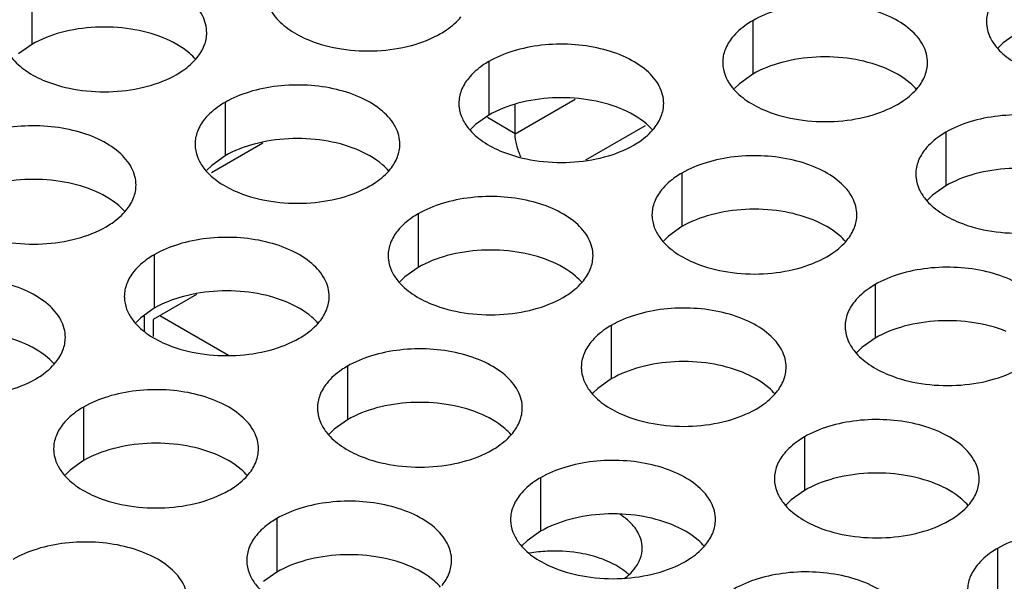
# Model space of a CAD drawing. Header units: inches. Extents: x 0 to 34, y 0 to 22.
# Tile 122 of 155: x 17.082 to 17.322, y 19.734 to 19.871. Entities that reach past the tile are written whole.
import ezdxf

# ---------------------------------------------------------------- set-up
doc = ezdxf.new("R2010")
doc.units = ezdxf.units.IN
doc.header["$LTSCALE"] = 1.87
doc.header["$MEASUREMENT"] = 0
doc.layers.get('0').update_dxf_attribs({"linetype": 'CONTINUOUS'})
doc.layers.add('02___PRT_ALL_AXES', color=7, linetype='CONTINUOUS')

msp = doc.modelspace()

# ---------------------------------------------------------------- linework, layer by layer
at = {"color": 7, "linetype": 'CONTINUOUS'}
for p, q in [((17.2028841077, 19.8430572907), (17.2175196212, 19.8515076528)), ((17.2028841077, 19.8430572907), (17.2028841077, 19.8502187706)), ((17.2028841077, 19.8430572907), (17.1960822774, 19.8469845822)), ((17.2201312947, 19.8366854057), (17.2346816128, 19.845086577)), ((17.1287293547, 19.8336011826), (17.1413005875, 19.8408596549)), ((17.1124215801, 19.7948045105), (17.1124215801, 19.798513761)), ((17.1161693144, 19.7987058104), (17.1329140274, 19.7890376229))]:
    msp.add_line(p, q, dxfattribs=at)
at = {"color": 3, "linetype": 'CONTINUOUS'}
for p, q in [((17.1250516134, 19.8038343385), (17.1145193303, 19.7977531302)), ((17.1145193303, 19.7977531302), (17.1145193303, 19.7935932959))]:
    msp.add_line(p, q, dxfattribs=at)
at = {"color": 7, "linetype": 'CONTINUOUS'}
msp.add_open_spline([(17.2042886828, 19.8373607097), (17.2038485, 19.8382959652), (17.2031749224, 19.8401567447), (17.2028841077, 19.8421240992), (17.2028841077, 19.8430572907)], degree=3, knots=[0, 0, 0, 0, 0.5255416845, 1, 1, 1, 1], dxfattribs=at)
at = {"layer": '02___PRT_ALL_AXES', "color": 7, "linetype": 'CONTINUOUS'}
for p, q in [((17.0849115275, 19.8779355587), (17.0849115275, 19.8648720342)), ((17.2608420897, 19.8706424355), (17.2608420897, 19.8575789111)), ((17.3252371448, 19.8675415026), (17.3219829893, 19.8652250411)), ((17.0849115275, 19.8648720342), (17.0816573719, 19.8625555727)), ((17.3219829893, 19.8652250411), (17.3207716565, 19.8640343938)), ((17.1964470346, 19.860679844), (17.1964470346, 19.8476163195)), ((17.2608420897, 19.8575789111), (17.2575879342, 19.8552624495)), ((17.2575879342, 19.8552624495), (17.2563766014, 19.8540718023)), ((17.1320519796, 19.8507172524), (17.1320519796, 19.837653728)), ((17.1964470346, 19.8476163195), (17.1931928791, 19.845299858)), ((17.1931928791, 19.845299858), (17.1919815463, 19.8441092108)), ((17.3079825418, 19.8434241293), (17.3079825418, 19.8303606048)), ((17.1320519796, 19.837653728), (17.128797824, 19.8353372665)), ((17.128797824, 19.8353372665), (17.1275864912, 19.8341466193)), ((17.2435874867, 19.8334615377), (17.2435874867, 19.8203980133)), ((17.3079825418, 19.8303606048), (17.3047283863, 19.8280441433)), ((17.3047283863, 19.8280441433), (17.3035170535, 19.8268534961)), ((17.1791924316, 19.8234989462), (17.1791924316, 19.8104354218)), ((17.2435874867, 19.8203980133), (17.2403333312, 19.8180815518)), ((17.2403333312, 19.8180815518), (17.2391219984, 19.8168909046)), ((17.1147973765, 19.8135363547), (17.1147973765, 19.8004728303)), ((17.1791924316, 19.8104354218), (17.1759382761, 19.8081189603)), ((17.1759382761, 19.8081189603), (17.1747269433, 19.806928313)), ((17.2907279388, 19.8062432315), (17.2907279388, 19.7931797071)), ((17.1147973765, 19.8004728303), (17.111543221, 19.7981563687)), ((17.111543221, 19.7981563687), (17.1103318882, 19.7969657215)), ((17.2263328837, 19.79628064), (17.2263328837, 19.7832171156)), ((17.2874737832, 19.7908632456), (17.2862624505, 19.7896725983)), ((17.2907279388, 19.7931797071), (17.2874737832, 19.7908632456)), ((17.1619378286, 19.7863180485), (17.1619378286, 19.773254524)), ((17.2263328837, 19.7832171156), (17.2230787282, 19.780900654)), ((17.2230787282, 19.780900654), (17.2218673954, 19.7797100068)), ((17.0975427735, 19.7763554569), (17.0975427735, 19.7632919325)), ((17.1619378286, 19.773254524), (17.1586836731, 19.7709380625)), ((17.1586836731, 19.7709380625), (17.1574723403, 19.7697474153)), ((17.2734733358, 19.7690623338), (17.2734733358, 19.7559988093)), ((17.0975427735, 19.7632919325), (17.094288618, 19.760975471)), ((17.094288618, 19.760975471), (17.0930772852, 19.7597848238)), ((17.2090782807, 19.7590997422), (17.2090782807, 19.7460362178)), ((17.2734733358, 19.7559988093), (17.2702191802, 19.7536823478)), ((17.2702191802, 19.7536823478), (17.2690078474, 19.7524917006)), ((17.1446832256, 19.7491371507), (17.1446832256, 19.7360736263)), ((17.2090782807, 19.7460362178), (17.2058241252, 19.7437197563)), ((17.2058241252, 19.7437197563), (17.2046127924, 19.7425291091)), ((17.3206137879, 19.7418440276), (17.3206137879, 19.7287805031)), ((17.1446832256, 19.7360736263), (17.1414290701, 19.7337571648))]:
    msp.add_line(p, q, dxfattribs=at)
at = {"layer": '02___PRT_ALL_AXES', "color": 3, "linetype": 'CONTINUOUS'}
for centre, radius, start, end in [((17.2124900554, 19.7054430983), 0.0357571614, 92.8708625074, 99.837603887), ((17.2125651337, 19.7048524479), 0.0363508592, 81.2739163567, 92.9424234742), ((17.2207650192, 19.7247036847), 0.0145733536, 48.0727253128, 50.5055500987)]:
    msp.add_arc(centre, radius, start, end, dxfattribs=at)
for points, knots in [([(17.1275883, 19.8677190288), (17.1275885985, 19.8684309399), (17.1274001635, 19.8698902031), (17.1262493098, 19.872801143), (17.1233253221, 19.8761623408), (17.1183047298, 19.879211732), (17.1120371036, 19.881311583), (17.1050103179, 19.8822974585), (17.0977843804, 19.8821007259), (17.0909540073, 19.8807324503), (17.0867620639, 19.8790040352), (17.0849115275, 19.8779355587)], [0, 0, 0, 0, 0.0428834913, 0.0875237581, 0.1869142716, 0.3042190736, 0.4379395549, 0.5823561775, 0.7295584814, 0.8712822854, 1, 1, 1, 1]), ([(17.3035188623, 19.8604259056), (17.3035191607, 19.8611378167), (17.3033307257, 19.8625970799), (17.3021798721, 19.8655080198), (17.2992558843, 19.8688692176), (17.294235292, 19.8719186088), (17.2879676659, 19.8740184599), (17.2809408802, 19.8750043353), (17.2737149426, 19.8748076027), (17.2668845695, 19.8734393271), (17.2626926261, 19.871710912), (17.2608420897, 19.8706424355)], [0, 0, 0, 0, 0.0428834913, 0.0875237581, 0.1869142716, 0.3042190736, 0.4379395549, 0.5823561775, 0.7295584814, 0.8712822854, 1, 1, 1, 1]), ([(17.3202571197, 19.8764985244), (17.3195344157, 19.8756047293), (17.3183589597, 19.8736885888), (17.3179161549, 19.8714659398), (17.3179157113, 19.8704078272)], [0, 0, 0, 0, 0.520681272, 1, 1, 1, 1]), ([(17.1428361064, 19.8739553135), (17.1432282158, 19.8731100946), (17.1446074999, 19.8709788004), (17.1479185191, 19.8681047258), (17.1509626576, 19.8665472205), (17.1526448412, 19.8658670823)], [0, 0, 0, 0, 0.2155021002, 0.5803308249, 1, 1, 1, 1]), ([(17.1846619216, 19.8674844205), (17.1851629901, 19.8677737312), (17.1869887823, 19.8689214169), (17.1886489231, 19.8703628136), (17.1896419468, 19.8715909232)], [0, 0, 0, 0, 0.2681225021, 1, 1, 1, 1]), ([(17.2608420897, 19.8706424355), (17.2603410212, 19.8703531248), (17.258515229, 19.8692054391), (17.2568550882, 19.8677640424), (17.2558620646, 19.8665359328)], [0, 0, 0, 0, 0.2681225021, 1, 1, 1, 1]), ([(17.3179157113, 19.8704078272), (17.3179155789, 19.8700918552), (17.3179872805, 19.8688059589), (17.3183583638, 19.8675423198), (17.3187666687, 19.8666621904)], [0, 0, 0, 0, 0.2456633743, 1, 1, 1, 1]), ([(17.1252468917, 19.8616283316), (17.1259695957, 19.8625221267), (17.1271450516, 19.8644382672), (17.1275878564, 19.8666609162), (17.1275883, 19.8677190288)], [0, 0, 0, 0, 0.520681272, 1, 1, 1, 1]), ([(17.1526448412, 19.8658670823), (17.1551631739, 19.8648488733), (17.1606457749, 19.8634377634), (17.1691187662, 19.8630287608), (17.1773527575, 19.8642478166), (17.1824473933, 19.8662057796), (17.1846619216, 19.8674844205)], [0, 0, 0, 0, 0.2471885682, 0.5098846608, 0.7673009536, 1, 1, 1, 1]), ([(17.2558620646, 19.8665359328), (17.2551393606, 19.8656421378), (17.2539639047, 19.8637259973), (17.2535210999, 19.8615033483), (17.2535206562, 19.8604452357)], [0, 0, 0, 0, 0.520681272, 1, 1, 1, 1]), ([(17.3187666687, 19.8666621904), (17.3191587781, 19.8658169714), (17.3205380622, 19.8636856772), (17.3238490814, 19.8608116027), (17.3268932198, 19.8592540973), (17.3285754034, 19.8585739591)], [0, 0, 0, 0, 0.2155021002, 0.5803308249, 1, 1, 1, 1]), ([(17.0784410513, 19.863992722), (17.0788331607, 19.8631475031), (17.0802124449, 19.8610162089), (17.083523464, 19.8581421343), (17.0865676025, 19.856584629), (17.0882497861, 19.8559044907)], [0, 0, 0, 0, 0.2155021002, 0.5803308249, 1, 1, 1, 1]), ([(17.2391238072, 19.8504633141), (17.2391241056, 19.8511752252), (17.2389356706, 19.8526344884), (17.237784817, 19.8555454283), (17.2348608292, 19.8589066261), (17.2298402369, 19.8619560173), (17.2235726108, 19.8640558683), (17.2165458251, 19.8650417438), (17.2093198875, 19.8648450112), (17.2024895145, 19.8634767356), (17.198297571, 19.8617483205), (17.1964470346, 19.860679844)], [0, 0, 0, 0, 0.0428834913, 0.0875237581, 0.1869142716, 0.3042190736, 0.4379395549, 0.5823561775, 0.7295584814, 0.8712822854, 1, 1, 1, 1]), ([(17.1202668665, 19.857521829), (17.120767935, 19.8578111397), (17.1225937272, 19.8589588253), (17.124253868, 19.8604002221), (17.1252468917, 19.8616283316)], [0, 0, 0, 0, 0.2681225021, 1, 1, 1, 1]), ([(17.1964470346, 19.860679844), (17.1959459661, 19.8603905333), (17.1941201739, 19.8592428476), (17.1924600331, 19.8578014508), (17.1914670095, 19.8565733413)], [0, 0, 0, 0, 0.2681225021, 1, 1, 1, 1]), ([(17.2535206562, 19.8604452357), (17.2535205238, 19.8601292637), (17.2535922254, 19.8588433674), (17.2539633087, 19.8575797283), (17.2543716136, 19.8566995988)], [0, 0, 0, 0, 0.2456633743, 1, 1, 1, 1]), ([(17.3011774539, 19.8543352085), (17.3019001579, 19.8552290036), (17.3030756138, 19.857145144), (17.3035184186, 19.859367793), (17.3035188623, 19.8604259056)], [0, 0, 0, 0, 0.520681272, 1, 1, 1, 1]), ([(17.0882497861, 19.8559044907), (17.0907681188, 19.8548862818), (17.0962507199, 19.8534751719), (17.1047237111, 19.8530661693), (17.1129577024, 19.8542852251), (17.1180523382, 19.8562431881), (17.1202668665, 19.857521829)], [0, 0, 0, 0, 0.2471885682, 0.5098846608, 0.7673009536, 1, 1, 1, 1]), ([(17.1914670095, 19.8565733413), (17.1907443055, 19.8556795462), (17.1895688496, 19.8537634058), (17.1891260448, 19.8515407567), (17.1891256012, 19.8504826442)], [0, 0, 0, 0, 0.520681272, 1, 1, 1, 1]), ([(17.2543716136, 19.8566995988), (17.254763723, 19.8558543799), (17.2561430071, 19.8537230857), (17.2594540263, 19.8508490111), (17.2624981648, 19.8492915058), (17.2641803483, 19.8486113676)], [0, 0, 0, 0, 0.2155021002, 0.5803308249, 1, 1, 1, 1]), ([(17.1747287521, 19.8405007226), (17.1747290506, 19.8412126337), (17.1745406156, 19.8426718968), (17.1733897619, 19.8455828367), (17.1704657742, 19.8489440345), (17.1654451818, 19.8519934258), (17.1591775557, 19.8540932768), (17.15215077, 19.8550791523), (17.1449248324, 19.8548824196), (17.1380944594, 19.8535141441), (17.1339025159, 19.851785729), (17.1320519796, 19.8507172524)], [0, 0, 0, 0, 0.0428834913, 0.0875237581, 0.1869142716, 0.3042190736, 0.4379395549, 0.5823561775, 0.7295584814, 0.8712822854, 1, 1, 1, 1]), ([(17.2961974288, 19.8502287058), (17.2966984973, 19.8505180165), (17.2985242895, 19.8516657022), (17.3001844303, 19.8531070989), (17.3011774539, 19.8543352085)], [0, 0, 0, 0, 0.2681225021, 1, 1, 1, 1]), ([(17.1320519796, 19.8507172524), (17.131550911, 19.8504279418), (17.1297251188, 19.8492802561), (17.1280649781, 19.8478388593), (17.1270719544, 19.8466107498)], [0, 0, 0, 0, 0.2681225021, 1, 1, 1, 1]), ([(17.1891256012, 19.8504826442), (17.1891254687, 19.8501666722), (17.1891971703, 19.8488807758), (17.1895682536, 19.8476171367), (17.1899765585, 19.8467370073)], [0, 0, 0, 0, 0.2456633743, 1, 1, 1, 1]), ([(17.2367823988, 19.8443726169), (17.2375051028, 19.845266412), (17.2386805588, 19.8471825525), (17.2391233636, 19.8494052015), (17.2391238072, 19.8504633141)], [0, 0, 0, 0, 0.520681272, 1, 1, 1, 1]), ([(17.2641803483, 19.8486113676), (17.2666986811, 19.8475931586), (17.2721812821, 19.8461820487), (17.2806542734, 19.8457730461), (17.2888882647, 19.8469921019), (17.2939829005, 19.8489500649), (17.2961974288, 19.8502287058)], [0, 0, 0, 0, 0.2471885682, 0.5098846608, 0.7673009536, 1, 1, 1, 1]), ([(17.1270719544, 19.8466107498), (17.1263492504, 19.8457169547), (17.1251737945, 19.8438008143), (17.1247309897, 19.8415781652), (17.1247305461, 19.8405200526)], [0, 0, 0, 0, 0.520681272, 1, 1, 1, 1]), ([(17.1899765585, 19.8467370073), (17.1903686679, 19.8458917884), (17.191747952, 19.8437604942), (17.1950589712, 19.8408864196), (17.1981031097, 19.8393289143), (17.1997852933, 19.838648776)], [0, 0, 0, 0, 0.2155021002, 0.5803308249, 1, 1, 1, 1]), ([(17.3506593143, 19.8332075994), (17.3506596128, 19.8339195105), (17.3504711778, 19.8353787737), (17.3493203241, 19.8382897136), (17.3463963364, 19.8416509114), (17.3413757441, 19.8447003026), (17.3351081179, 19.8468001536), (17.3280813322, 19.8477860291), (17.3208553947, 19.8475892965), (17.3140250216, 19.8462210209), (17.3098330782, 19.8444926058), (17.3079825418, 19.8434241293)], [0, 0, 0, 0, 0.0428834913, 0.0875237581, 0.1869142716, 0.3042190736, 0.4379395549, 0.5823561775, 0.7295584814, 0.8712822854, 1, 1, 1, 1]), ([(17.110333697, 19.830538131), (17.1103339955, 19.8312500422), (17.1101455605, 19.8327093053), (17.1089947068, 19.8356202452), (17.1060707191, 19.838981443), (17.1010501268, 19.8420308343), (17.0947825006, 19.8441306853), (17.0877557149, 19.8451165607), (17.0805297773, 19.8449198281), (17.0736994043, 19.8435515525), (17.0695074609, 19.8418231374), (17.0676569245, 19.8407546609)], [0, 0, 0, 0, 0.0428834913, 0.0875237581, 0.1869142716, 0.3042190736, 0.4379395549, 0.5823561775, 0.7295584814, 0.8712822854, 1, 1, 1, 1]), ([(17.2318023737, 19.8402661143), (17.2323034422, 19.840555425), (17.2341292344, 19.8417031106), (17.2357893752, 19.8431445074), (17.2367823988, 19.8443726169)], [0, 0, 0, 0, 0.2681225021, 1, 1, 1, 1]), ([(17.3079825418, 19.8434241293), (17.3074814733, 19.8431348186), (17.3056556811, 19.8419871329), (17.3039955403, 19.8405457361), (17.3030025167, 19.8393176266)], [0, 0, 0, 0, 0.2681225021, 1, 1, 1, 1]), ([(17.1247305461, 19.8405200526), (17.1247304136, 19.8402040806), (17.1248021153, 19.8389181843), (17.1251731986, 19.8376545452), (17.1255815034, 19.8367744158)], [0, 0, 0, 0, 0.2456633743, 1, 1, 1, 1]), ([(17.1723873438, 19.8344100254), (17.1731100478, 19.8353038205), (17.1742855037, 19.8372199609), (17.1747283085, 19.83944261), (17.1747287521, 19.8405007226)], [0, 0, 0, 0, 0.520681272, 1, 1, 1, 1]), ([(17.1997852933, 19.838648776), (17.202303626, 19.8376305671), (17.207786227, 19.8362194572), (17.2162592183, 19.8358104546), (17.2244932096, 19.8370295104), (17.2295878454, 19.8389874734), (17.2318023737, 19.8402661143)], [0, 0, 0, 0, 0.2471885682, 0.5098846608, 0.7673009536, 1, 1, 1, 1]), ([(17.3030025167, 19.8393176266), (17.3022798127, 19.8384238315), (17.3011043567, 19.8365076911), (17.3006615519, 19.834285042), (17.3006611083, 19.8332269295)], [0, 0, 0, 0, 0.520681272, 1, 1, 1, 1]), ([(17.1255815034, 19.8367744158), (17.1259736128, 19.8359291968), (17.1273528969, 19.8337979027), (17.1306639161, 19.8309238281), (17.1337080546, 19.8293663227), (17.1353902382, 19.8286861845)], [0, 0, 0, 0, 0.2155021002, 0.5803308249, 1, 1, 1, 1]), ([(17.2862642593, 19.8232450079), (17.2862645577, 19.823956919), (17.2860761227, 19.8254161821), (17.2849252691, 19.8283271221), (17.2820012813, 19.8316883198), (17.276980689, 19.8347377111), (17.2707130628, 19.8368375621), (17.2636862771, 19.8378234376), (17.2564603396, 19.837626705), (17.2496299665, 19.8362584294), (17.2454380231, 19.8345300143), (17.2435874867, 19.8334615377)], [0, 0, 0, 0, 0.0428834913, 0.0875237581, 0.1869142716, 0.3042190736, 0.4379395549, 0.5823561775, 0.7295584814, 0.8712822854, 1, 1, 1, 1]), ([(17.1674073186, 19.8303035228), (17.1679083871, 19.8305928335), (17.1697341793, 19.8317405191), (17.1713943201, 19.8331819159), (17.1723873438, 19.8344100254)], [0, 0, 0, 0, 0.2681225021, 1, 1, 1, 1]), ([(17.2435874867, 19.8334615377), (17.2430864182, 19.8331722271), (17.241260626, 19.8320245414), (17.2396004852, 19.8305831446), (17.2386074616, 19.8293550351)], [0, 0, 0, 0, 0.2681225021, 1, 1, 1, 1]), ([(17.3006611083, 19.8332269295), (17.3006609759, 19.8329109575), (17.3007326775, 19.8316250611), (17.3011037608, 19.8303614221), (17.3015120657, 19.8294812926)], [0, 0, 0, 0, 0.2456633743, 1, 1, 1, 1]), ([(17.1079922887, 19.8244474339), (17.1087149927, 19.825341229), (17.1098904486, 19.8272573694), (17.1103332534, 19.8294800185), (17.110333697, 19.830538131)], [0, 0, 0, 0, 0.520681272, 1, 1, 1, 1]), ([(17.1353902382, 19.8286861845), (17.1379085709, 19.8276679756), (17.1433911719, 19.8262568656), (17.1518641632, 19.8258478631), (17.1600981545, 19.8270669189), (17.1651927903, 19.8290248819), (17.1674073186, 19.8303035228)], [0, 0, 0, 0, 0.2471885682, 0.5098846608, 0.7673009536, 1, 1, 1, 1]), ([(17.2386074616, 19.8293550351), (17.2378847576, 19.82846124), (17.2367093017, 19.8265450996), (17.2362664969, 19.8243224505), (17.2362660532, 19.8232643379)], [0, 0, 0, 0, 0.520681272, 1, 1, 1, 1]), ([(17.3015120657, 19.8294812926), (17.3019041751, 19.8286360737), (17.3032834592, 19.8265047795), (17.3065944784, 19.8236307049), (17.3096386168, 19.8220731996), (17.3113208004, 19.8213930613)], [0, 0, 0, 0, 0.2155021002, 0.5803308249, 1, 1, 1, 1]), ([(17.2218692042, 19.8132824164), (17.2218695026, 19.8139943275), (17.2216810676, 19.8154535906), (17.220530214, 19.8183645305), (17.2176062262, 19.8217257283), (17.2125856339, 19.8247751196), (17.2063180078, 19.8268749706), (17.1992912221, 19.8278608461), (17.1920652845, 19.8276641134), (17.1852349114, 19.8262958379), (17.181042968, 19.8245674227), (17.1791924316, 19.8234989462)], [0, 0, 0, 0, 0.0428834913, 0.0875237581, 0.1869142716, 0.3042190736, 0.4379395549, 0.5823561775, 0.7295584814, 0.8712822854, 1, 1, 1, 1]), ([(17.1030122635, 19.8203409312), (17.103513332, 19.8206302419), (17.1053391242, 19.8217779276), (17.106999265, 19.8232193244), (17.1079922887, 19.8244474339)], [0, 0, 0, 0, 0.2681225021, 1, 1, 1, 1]), ([(17.1791924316, 19.8234989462), (17.1786913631, 19.8232096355), (17.1768655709, 19.8220619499), (17.1752054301, 19.8206205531), (17.1742124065, 19.8193924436)], [0, 0, 0, 0, 0.2681225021, 1, 1, 1, 1]), ([(17.2362660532, 19.8232643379), (17.2362659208, 19.8229483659), (17.2363376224, 19.8216624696), (17.2367087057, 19.8203988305), (17.2371170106, 19.8195187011)], [0, 0, 0, 0, 0.2456633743, 1, 1, 1, 1]), ([(17.2839228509, 19.8171543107), (17.2846455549, 19.8180481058), (17.2858210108, 19.8199642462), (17.2862638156, 19.8221868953), (17.2862642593, 19.8232450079)], [0, 0, 0, 0, 0.520681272, 1, 1, 1, 1]), ([(17.3113208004, 19.8213930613), (17.3138391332, 19.8203748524), (17.3193217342, 19.8189637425), (17.3277947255, 19.8185547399), (17.3360287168, 19.8197737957), (17.3411233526, 19.8217317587), (17.3433378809, 19.8230103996)], [0, 0, 0, 0, 0.2471885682, 0.5098846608, 0.7673009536, 1, 1, 1, 1]), ([(17.0709951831, 19.818723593), (17.0735135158, 19.817705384), (17.0789961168, 19.8162942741), (17.0874691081, 19.8158852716), (17.0957030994, 19.8171043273), (17.1007977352, 19.8190622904), (17.1030122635, 19.8203409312)], [0, 0, 0, 0, 0.2471885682, 0.5098846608, 0.7673009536, 1, 1, 1, 1]), ([(17.1574741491, 19.8033198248), (17.1574744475, 19.8040317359), (17.1572860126, 19.8054909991), (17.1561351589, 19.808401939), (17.1532111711, 19.8117631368), (17.1481905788, 19.814812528), (17.1419229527, 19.8169123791), (17.134896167, 19.8178982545), (17.1276702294, 19.8177015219), (17.1208398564, 19.8163332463), (17.1166479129, 19.8146048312), (17.1147973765, 19.8135363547)], [0, 0, 0, 0, 0.0428834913, 0.0875237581, 0.1869142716, 0.3042190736, 0.4379395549, 0.5823561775, 0.7295584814, 0.8712822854, 1, 1, 1, 1]), ([(17.1742124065, 19.8193924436), (17.1734897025, 19.8184986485), (17.1723142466, 19.816582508), (17.1718714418, 19.814359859), (17.1718709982, 19.8133017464)], [0, 0, 0, 0, 0.520681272, 1, 1, 1, 1]), ([(17.2371170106, 19.8195187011), (17.23750912, 19.8186734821), (17.2388884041, 19.816542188), (17.2421994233, 19.8136681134), (17.2452435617, 19.812110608), (17.2469257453, 19.8114304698)], [0, 0, 0, 0, 0.2155021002, 0.5803308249, 1, 1, 1, 1]), ([(17.2789428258, 19.8130478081), (17.2794438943, 19.8133371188), (17.2812696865, 19.8144848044), (17.2829298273, 19.8159262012), (17.2839228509, 19.8171543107)], [0, 0, 0, 0, 0.2681225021, 1, 1, 1, 1]), ([(17.1147973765, 19.8135363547), (17.114296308, 19.813247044), (17.1124705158, 19.8120993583), (17.110810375, 19.8106579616), (17.1098173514, 19.8094298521)], [0, 0, 0, 0, 0.2681225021, 1, 1, 1, 1]), ([(17.1718709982, 19.8133017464), (17.1718708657, 19.8129857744), (17.1719425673, 19.8116998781), (17.1723136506, 19.810436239), (17.1727219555, 19.8095561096)], [0, 0, 0, 0, 0.2456633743, 1, 1, 1, 1]), ([(17.2195277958, 19.8071917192), (17.2202504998, 19.8080855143), (17.2214259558, 19.8100016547), (17.2218687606, 19.8122243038), (17.2218692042, 19.8132824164)], [0, 0, 0, 0, 0.520681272, 1, 1, 1, 1]), ([(17.2469257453, 19.8114304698), (17.2494440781, 19.8104122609), (17.2549266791, 19.8090011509), (17.2633996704, 19.8085921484), (17.2716336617, 19.8098112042), (17.2767282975, 19.8117691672), (17.2789428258, 19.8130478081)], [0, 0, 0, 0, 0.2471885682, 0.5098846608, 0.7673009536, 1, 1, 1, 1]), ([(17.3334047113, 19.7960267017), (17.3334050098, 19.7967386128), (17.3332165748, 19.7981978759), (17.3320657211, 19.8011088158), (17.3291417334, 19.8044700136), (17.3241211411, 19.8075194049), (17.3178535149, 19.8096192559), (17.3108267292, 19.8106051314), (17.3036007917, 19.8104083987), (17.2967704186, 19.8090401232), (17.2925784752, 19.807311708), (17.2907279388, 19.8062432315)], [0, 0, 0, 0, 0.0428834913, 0.0875237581, 0.1869142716, 0.3042190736, 0.4379395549, 0.5823561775, 0.7295584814, 0.8712822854, 1, 1, 1, 1]), ([(17.093079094, 19.7933572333), (17.0930793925, 19.7940691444), (17.0928909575, 19.7955284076), (17.0917401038, 19.7984393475), (17.0888161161, 19.8018005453), (17.0837955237, 19.8048499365), (17.0775278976, 19.8069497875), (17.0705011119, 19.807935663), (17.0632751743, 19.8077389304), (17.0564448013, 19.8063706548), (17.0522528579, 19.8046422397), (17.0504023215, 19.8035737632)], [0, 0, 0, 0, 0.0428834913, 0.0875237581, 0.1869142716, 0.3042190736, 0.4379395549, 0.5823561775, 0.7295584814, 0.8712822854, 1, 1, 1, 1]), ([(17.1098173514, 19.8094298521), (17.1090946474, 19.808536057), (17.1079191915, 19.8066199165), (17.1074763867, 19.8043972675), (17.1074759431, 19.8033391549)], [0, 0, 0, 0, 0.520681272, 1, 1, 1, 1]), ([(17.1727219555, 19.8095561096), (17.1731140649, 19.8087108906), (17.174493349, 19.8065795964), (17.1778043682, 19.8037055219), (17.1808485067, 19.8021480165), (17.1825306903, 19.8014678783)], [0, 0, 0, 0, 0.2155021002, 0.5803308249, 1, 1, 1, 1]), ([(17.2145477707, 19.8030852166), (17.2150488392, 19.8033745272), (17.2168746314, 19.8045222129), (17.2185347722, 19.8059636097), (17.2195277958, 19.8071917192)], [0, 0, 0, 0, 0.2681225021, 1, 1, 1, 1]), ([(17.2907279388, 19.8062432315), (17.2902268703, 19.8059539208), (17.2884010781, 19.8048062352), (17.2867409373, 19.8033648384), (17.2857479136, 19.8021367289)], [0, 0, 0, 0, 0.2681225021, 1, 1, 1, 1]), ([(17.1074759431, 19.8033391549), (17.1074758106, 19.8030231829), (17.1075475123, 19.8017372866), (17.1079185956, 19.8004736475), (17.1083269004, 19.799593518)], [0, 0, 0, 0, 0.2456633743, 1, 1, 1, 1]), ([(17.1551327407, 19.7972291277), (17.1558554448, 19.7981229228), (17.1570309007, 19.8000390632), (17.1574737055, 19.8022617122), (17.1574741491, 19.8033198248)], [0, 0, 0, 0, 0.520681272, 1, 1, 1, 1]), ([(17.1825306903, 19.8014678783), (17.185049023, 19.8004496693), (17.190531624, 19.7990385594), (17.1990046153, 19.7986295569), (17.2072386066, 19.7998486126), (17.2123332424, 19.8018065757), (17.2145477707, 19.8030852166)], [0, 0, 0, 0, 0.2471885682, 0.5098846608, 0.7673009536, 1, 1, 1, 1]), ([(17.2690096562, 19.7860641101), (17.2690099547, 19.7867760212), (17.2688215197, 19.7882352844), (17.2676706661, 19.7911462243), (17.2647466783, 19.7945074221), (17.259726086, 19.7975568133), (17.2534584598, 19.7996566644), (17.2464316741, 19.8006425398), (17.2392057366, 19.8004458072), (17.2323753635, 19.7990775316), (17.2281834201, 19.7973491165), (17.2263328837, 19.79628064)], [0, 0, 0, 0, 0.0428834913, 0.0875237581, 0.1869142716, 0.3042190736, 0.4379395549, 0.5823561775, 0.7295584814, 0.8712822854, 1, 1, 1, 1]), ([(17.2857479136, 19.8021367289), (17.2850252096, 19.8012429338), (17.2838497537, 19.7993267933), (17.2834069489, 19.7971041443), (17.2834065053, 19.7960460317)], [0, 0, 0, 0, 0.520681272, 1, 1, 1, 1]), ([(17.1083269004, 19.799593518), (17.1087190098, 19.7987482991), (17.1100982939, 19.7966170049), (17.1134093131, 19.7937429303), (17.1164534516, 19.792185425), (17.1181356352, 19.7915052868)], [0, 0, 0, 0, 0.2155021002, 0.5803308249, 1, 1, 1, 1]), ([(17.1501527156, 19.793122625), (17.1506537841, 19.7934119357), (17.1524795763, 19.7945596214), (17.1541397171, 19.7960010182), (17.1551327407, 19.7972291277)], [0, 0, 0, 0, 0.2681225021, 1, 1, 1, 1]), ([(17.2263328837, 19.79628064), (17.2258318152, 19.7959913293), (17.224006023, 19.7948436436), (17.2223458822, 19.7934022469), (17.2213528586, 19.7921741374)], [0, 0, 0, 0, 0.2681225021, 1, 1, 1, 1]), ([(17.2834065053, 19.7960460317), (17.2834063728, 19.7957300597), (17.2834780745, 19.7944441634), (17.2838491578, 19.7931805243), (17.2842574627, 19.7923003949)], [0, 0, 0, 0, 0.2456633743, 1, 1, 1, 1]), ([(17.0907376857, 19.7872665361), (17.0914603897, 19.7881603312), (17.0926358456, 19.7900764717), (17.0930786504, 19.7922991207), (17.093079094, 19.7933572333)], [0, 0, 0, 0, 0.520681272, 1, 1, 1, 1]), ([(17.1181356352, 19.7915052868), (17.1206539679, 19.7904870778), (17.1261365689, 19.7890759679), (17.1346095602, 19.7886669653), (17.1428435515, 19.7898860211), (17.1479381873, 19.7918439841), (17.1501527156, 19.793122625)], [0, 0, 0, 0, 0.2471885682, 0.5098846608, 0.7673009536, 1, 1, 1, 1]), ([(17.2213528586, 19.7921741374), (17.2206301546, 19.7912803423), (17.2194546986, 19.7893642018), (17.2190118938, 19.7871415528), (17.2190114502, 19.7860834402)], [0, 0, 0, 0, 0.520681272, 1, 1, 1, 1]), ([(17.2842574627, 19.7923003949), (17.284649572, 19.7914551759), (17.2860288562, 19.7893238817), (17.2893398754, 19.7864498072), (17.2923840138, 19.7848923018), (17.2940661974, 19.7842121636)], [0, 0, 0, 0, 0.2155021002, 0.5803308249, 1, 1, 1, 1]), ([(17.2046146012, 19.7761015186), (17.2046148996, 19.7768134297), (17.2044264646, 19.7782726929), (17.203275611, 19.7811836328), (17.2003516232, 19.7845448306), (17.1953310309, 19.7875942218), (17.1890634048, 19.7896940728), (17.1820366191, 19.7906799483), (17.1748106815, 19.7904832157), (17.1679803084, 19.7891149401), (17.163788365, 19.787386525), (17.1619378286, 19.7863180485)], [0, 0, 0, 0, 0.0428834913, 0.0875237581, 0.1869142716, 0.3042190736, 0.4379395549, 0.5823561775, 0.7295584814, 0.8712822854, 1, 1, 1, 1]), ([(17.0857576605, 19.7831600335), (17.086258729, 19.7834493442), (17.0880845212, 19.7845970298), (17.089744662, 19.7860384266), (17.0907376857, 19.7872665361)], [0, 0, 0, 0, 0.2681225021, 1, 1, 1, 1]), ([(17.1619378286, 19.7863180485), (17.1614367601, 19.7860287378), (17.1596109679, 19.7848810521), (17.1579508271, 19.7834396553), (17.1569578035, 19.7822115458)], [0, 0, 0, 0, 0.2681225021, 1, 1, 1, 1]), ([(17.2190114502, 19.7860834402), (17.2190113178, 19.7857674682), (17.2190830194, 19.7844815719), (17.2194541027, 19.7832179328), (17.2198624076, 19.7823378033)], [0, 0, 0, 0, 0.2456633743, 1, 1, 1, 1]), ([(17.2666682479, 19.779973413), (17.2673909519, 19.7808672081), (17.2685664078, 19.7827833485), (17.2690092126, 19.7850059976), (17.2690096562, 19.7860641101)], [0, 0, 0, 0, 0.520681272, 1, 1, 1, 1]), ([(17.2940661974, 19.7842121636), (17.2965845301, 19.7831939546), (17.3020671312, 19.7817828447), (17.3105401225, 19.7813738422), (17.3187741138, 19.782592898), (17.3238687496, 19.784550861), (17.3260832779, 19.7858295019)], [0, 0, 0, 0, 0.2471885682, 0.5098846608, 0.7673009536, 1, 1, 1, 1]), ([(17.0537405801, 19.7815426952), (17.0562589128, 19.7805244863), (17.0617415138, 19.7791133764), (17.0702145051, 19.7787043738), (17.0784484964, 19.7799234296), (17.0835431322, 19.7818813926), (17.0857576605, 19.7831600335)], [0, 0, 0, 0, 0.2471885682, 0.5098846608, 0.7673009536, 1, 1, 1, 1]), ([(17.1569578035, 19.7822115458), (17.1562350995, 19.7813177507), (17.1550596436, 19.7794016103), (17.1546168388, 19.7771789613), (17.1546163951, 19.7761208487)], [0, 0, 0, 0, 0.520681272, 1, 1, 1, 1]), ([(17.2198624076, 19.7823378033), (17.220254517, 19.7814925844), (17.2216338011, 19.7793612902), (17.2249448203, 19.7764872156), (17.2279889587, 19.7749297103), (17.2296711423, 19.7742495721)], [0, 0, 0, 0, 0.2155021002, 0.5803308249, 1, 1, 1, 1]), ([(17.1402195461, 19.7661389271), (17.1402198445, 19.7668508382), (17.1400314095, 19.7683101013), (17.1388805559, 19.7712210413), (17.1359565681, 19.774582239), (17.1309359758, 19.7776316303), (17.1246683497, 19.7797314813), (17.117641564, 19.7807173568), (17.1104156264, 19.7805206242), (17.1035852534, 19.7791523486), (17.0993933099, 19.7774239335), (17.0975427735, 19.7763554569)], [0, 0, 0, 0, 0.0428834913, 0.0875237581, 0.1869142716, 0.3042190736, 0.4379395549, 0.5823561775, 0.7295584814, 0.8712822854, 1, 1, 1, 1]), ([(17.2616882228, 19.7758669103), (17.2621892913, 19.776156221), (17.2640150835, 19.7773039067), (17.2656752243, 19.7787453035), (17.2666682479, 19.779973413)], [0, 0, 0, 0, 0.2681225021, 1, 1, 1, 1]), ([(17.0975427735, 19.7763554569), (17.097041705, 19.7760661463), (17.0952159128, 19.7749184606), (17.093555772, 19.7734770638), (17.0925627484, 19.7722489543)], [0, 0, 0, 0, 0.2681225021, 1, 1, 1, 1]), ([(17.1546163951, 19.7761208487), (17.1546162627, 19.7758048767), (17.1546879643, 19.7745189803), (17.1550590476, 19.7732553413), (17.1554673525, 19.7723752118)], [0, 0, 0, 0, 0.2456633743, 1, 1, 1, 1]), ([(17.2022731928, 19.7700108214), (17.2029958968, 19.7709046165), (17.2041713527, 19.772820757), (17.2046141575, 19.775043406), (17.2046146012, 19.7761015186)], [0, 0, 0, 0, 0.520681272, 1, 1, 1, 1]), ([(17.2296711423, 19.7742495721), (17.2321894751, 19.7732313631), (17.2376720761, 19.7718202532), (17.2461450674, 19.7714112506), (17.2543790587, 19.7726303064), (17.2594736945, 19.7745882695), (17.2616882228, 19.7758669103)], [0, 0, 0, 0, 0.2471885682, 0.5098846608, 0.7673009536, 1, 1, 1, 1]), ([(17.0925627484, 19.7722489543), (17.0918400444, 19.7713551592), (17.0906645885, 19.7694390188), (17.0902217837, 19.7672163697), (17.0902213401, 19.7661582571)], [0, 0, 0, 0, 0.520681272, 1, 1, 1, 1]), ([(17.1554673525, 19.7723752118), (17.1558594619, 19.7715299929), (17.157238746, 19.7693986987), (17.1605497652, 19.7665246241), (17.1635939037, 19.7649671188), (17.1652760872, 19.7642869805)], [0, 0, 0, 0, 0.2155021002, 0.5803308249, 1, 1, 1, 1]), ([(17.3161501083, 19.7588458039), (17.3161504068, 19.759557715), (17.3159619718, 19.7610169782), (17.3148111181, 19.7639279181), (17.3118871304, 19.7672891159), (17.3068665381, 19.7703385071), (17.3005989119, 19.7724383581), (17.2935721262, 19.7734242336), (17.2863461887, 19.773227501), (17.2795158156, 19.7718592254), (17.2753238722, 19.7701308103), (17.2734733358, 19.7690623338)], [0, 0, 0, 0, 0.0428834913, 0.0875237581, 0.1869142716, 0.3042190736, 0.4379395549, 0.5823561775, 0.7295584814, 0.8712822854, 1, 1, 1, 1]), ([(17.1972931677, 19.7659043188), (17.1977942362, 19.7661936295), (17.1996200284, 19.7673413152), (17.2012801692, 19.7687827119), (17.2022731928, 19.7700108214)], [0, 0, 0, 0, 0.2681225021, 1, 1, 1, 1]), ([(17.2734733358, 19.7690623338), (17.2729722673, 19.7687730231), (17.2711464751, 19.7676253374), (17.2694863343, 19.7661839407), (17.2684933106, 19.7649558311)], [0, 0, 0, 0, 0.2681225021, 1, 1, 1, 1]), ([(17.0902213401, 19.7661582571), (17.0902212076, 19.7658422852), (17.0902929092, 19.7645563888), (17.0906639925, 19.7632927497), (17.0910722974, 19.7624126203)], [0, 0, 0, 0, 0.2456633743, 1, 1, 1, 1]), ([(17.1378781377, 19.7600482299), (17.1386008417, 19.760942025), (17.1397762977, 19.7628581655), (17.1402191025, 19.7650808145), (17.1402195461, 19.7661389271)], [0, 0, 0, 0, 0.520681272, 1, 1, 1, 1]), ([(17.1652760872, 19.7642869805), (17.16779442, 19.7632687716), (17.173277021, 19.7618576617), (17.1817500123, 19.7614486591), (17.1899840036, 19.7626677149), (17.1950786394, 19.7646256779), (17.1972931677, 19.7659043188)], [0, 0, 0, 0, 0.2471885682, 0.5098846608, 0.7673009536, 1, 1, 1, 1]), ([(17.2684933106, 19.7649558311), (17.2677706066, 19.764062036), (17.2665951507, 19.7621458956), (17.2661523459, 19.7599232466), (17.2661519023, 19.758865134)], [0, 0, 0, 0, 0.520681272, 1, 1, 1, 1]), ([(17.0910722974, 19.7624126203), (17.0914644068, 19.7615674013), (17.0928436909, 19.7594361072), (17.0961547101, 19.7565620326), (17.0991988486, 19.7550045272), (17.1008810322, 19.754324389)], [0, 0, 0, 0, 0.2155021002, 0.5803308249, 1, 1, 1, 1]), ([(17.2517550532, 19.7488832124), (17.2517553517, 19.7495951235), (17.2515669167, 19.7510543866), (17.2504160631, 19.7539653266), (17.2474920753, 19.7573265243), (17.242471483, 19.7603759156), (17.2362038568, 19.7624757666), (17.2291770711, 19.7634616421), (17.2219511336, 19.7632649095), (17.2151207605, 19.7618966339), (17.2109288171, 19.7601682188), (17.2090782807, 19.7590997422)], [0, 0, 0, 0, 0.0428834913, 0.0875237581, 0.1869142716, 0.3042190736, 0.4379395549, 0.5823561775, 0.7295584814, 0.8712822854, 1, 1, 1, 1]), ([(17.1328981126, 19.7559417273), (17.1333991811, 19.756231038), (17.1352249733, 19.7573787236), (17.1368851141, 19.7588201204), (17.1378781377, 19.7600482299)], [0, 0, 0, 0, 0.2681225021, 1, 1, 1, 1]), ([(17.2090782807, 19.7590997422), (17.2085772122, 19.7588104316), (17.20675142, 19.7576627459), (17.2050912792, 19.7562213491), (17.2040982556, 19.7549932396)], [0, 0, 0, 0, 0.2681225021, 1, 1, 1, 1]), ([(17.2661519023, 19.758865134), (17.2661517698, 19.758549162), (17.2662234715, 19.7572632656), (17.2665945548, 19.7559996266), (17.2670028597, 19.7551194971)], [0, 0, 0, 0, 0.2456633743, 1, 1, 1, 1]), ([(17.3138087, 19.7527551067), (17.314531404, 19.7536489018), (17.3157068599, 19.7555650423), (17.3161496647, 19.7577876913), (17.3161501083, 19.7588458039)], [0, 0, 0, 0, 0.520681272, 1, 1, 1, 1]), ([(17.1008810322, 19.754324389), (17.1033993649, 19.7533061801), (17.1088819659, 19.7518950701), (17.1173549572, 19.7514860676), (17.1255889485, 19.7527051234), (17.1306835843, 19.7546630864), (17.1328981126, 19.7559417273)], [0, 0, 0, 0, 0.2471885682, 0.5098846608, 0.7673009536, 1, 1, 1, 1]), ([(17.2040982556, 19.7549932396), (17.2033755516, 19.7540994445), (17.2022000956, 19.7521833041), (17.2017572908, 19.749960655), (17.2017568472, 19.7489025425)], [0, 0, 0, 0, 0.520681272, 1, 1, 1, 1]), ([(17.2670028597, 19.7551194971), (17.267394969, 19.7542742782), (17.2687742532, 19.752142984), (17.2720852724, 19.7492689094), (17.2751294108, 19.7477114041), (17.2768115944, 19.7470312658)], [0, 0, 0, 0, 0.2155021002, 0.5803308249, 1, 1, 1, 1]), ([(17.1873599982, 19.7389206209), (17.1873602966, 19.739632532), (17.1871718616, 19.7410917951), (17.186021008, 19.744002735), (17.1830970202, 19.7473639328), (17.1780764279, 19.7504133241), (17.1718088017, 19.7525131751), (17.164782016, 19.7534990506), (17.1575560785, 19.7533023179), (17.1507257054, 19.7519340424), (17.146533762, 19.7502056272), (17.1446832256, 19.7491371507)], [0, 0, 0, 0, 0.0428834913, 0.0875237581, 0.1869142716, 0.3042190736, 0.4379395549, 0.5823561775, 0.7295584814, 0.8712822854, 1, 1, 1, 1]), ([(17.3088286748, 19.7486486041), (17.3093297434, 19.7489379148), (17.3111555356, 19.7500856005), (17.3128156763, 19.7515269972), (17.3138087, 19.7527551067)], [0, 0, 0, 0, 0.2681225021, 1, 1, 1, 1]), ([(17.1446832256, 19.7491371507), (17.1441821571, 19.74884784), (17.1423563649, 19.7477001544), (17.1406962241, 19.7462587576), (17.1397032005, 19.7450306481)], [0, 0, 0, 0, 0.2681225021, 1, 1, 1, 1]), ([(17.2017568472, 19.7489025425), (17.2017567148, 19.7485865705), (17.2018284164, 19.7473006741), (17.2021994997, 19.746037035), (17.2026078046, 19.7451569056)], [0, 0, 0, 0, 0.2456633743, 1, 1, 1, 1]), ([(17.2494136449, 19.7427925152), (17.2501363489, 19.7436863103), (17.2513118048, 19.7456024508), (17.2517546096, 19.7478250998), (17.2517550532, 19.7488832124)], [0, 0, 0, 0, 0.520681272, 1, 1, 1, 1]), ([(17.2768115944, 19.7470312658), (17.2793299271, 19.7460130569), (17.2848125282, 19.744601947), (17.2932855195, 19.7441929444), (17.3015195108, 19.7454120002), (17.3066141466, 19.7473699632), (17.3088286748, 19.7486486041)], [0, 0, 0, 0, 0.2471885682, 0.5098846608, 0.7673009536, 1, 1, 1, 1]), ([(17.2026078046, 19.7451569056), (17.202999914, 19.7443116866), (17.2043791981, 19.7421803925), (17.2076902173, 19.7393063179), (17.2107343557, 19.7377488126), (17.2124165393, 19.7370686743)], [0, 0, 0, 0, 0.2155021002, 0.5803308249, 1, 1, 1, 1]), ([(17.3632905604, 19.7316274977), (17.3632908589, 19.7323394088), (17.3631024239, 19.7337986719), (17.3619515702, 19.7367096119), (17.3590275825, 19.7400708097), (17.3540069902, 19.7431202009), (17.347739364, 19.7452200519), (17.3407125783, 19.7462059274), (17.3334866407, 19.7460091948), (17.3266562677, 19.7446409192), (17.3224643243, 19.7429125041), (17.3206137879, 19.7418440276)], [0, 0, 0, 0, 0.0428834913, 0.0875237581, 0.1869142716, 0.3042190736, 0.4379395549, 0.5823561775, 0.7295584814, 0.8712822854, 1, 1, 1, 1]), ([(17.1229649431, 19.7289580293), (17.1229652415, 19.7296699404), (17.1227768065, 19.7311292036), (17.1216259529, 19.7340401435), (17.1187019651, 19.7374013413), (17.1136813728, 19.7404507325), (17.1074137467, 19.7425505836), (17.100386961, 19.743536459), (17.0931610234, 19.7433397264), (17.0863306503, 19.7419714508), (17.0821387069, 19.7402430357), (17.0802881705, 19.7391745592)], [0, 0, 0, 0, 0.0428834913, 0.0875237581, 0.1869142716, 0.3042190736, 0.4379395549, 0.5823561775, 0.7295584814, 0.8712822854, 1, 1, 1, 1]), ([(17.1397032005, 19.7450306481), (17.1389804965, 19.744136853), (17.1378050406, 19.7422207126), (17.1373622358, 19.7399980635), (17.1373617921, 19.7389399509)], [0, 0, 0, 0, 0.520681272, 1, 1, 1, 1]), ([(17.2444336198, 19.7386860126), (17.2449346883, 19.7389753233), (17.2467604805, 19.7401230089), (17.2484206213, 19.7415644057), (17.2494136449, 19.7427925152)], [0, 0, 0, 0, 0.2681225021, 1, 1, 1, 1]), ([(17.2247947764, 19.7389746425), (17.224277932, 19.7391836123), (17.2220976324, 19.7399820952), (17.2198226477, 19.7405130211), (17.2180799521, 19.7407825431)], [0, 0, 0, 0, 0.2402041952, 1, 1, 1, 1]), ([(17.3206137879, 19.7418440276), (17.3201127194, 19.7415547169), (17.3182869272, 19.7404070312), (17.3166267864, 19.7389656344), (17.3156337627, 19.7377375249)], [0, 0, 0, 0, 0.2681225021, 1, 1, 1, 1]), ([(17.1373617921, 19.7389399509), (17.1373616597, 19.7386239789), (17.1374333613, 19.7373380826), (17.1378044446, 19.7360744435), (17.1382127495, 19.7351943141)], [0, 0, 0, 0, 0.2456633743, 1, 1, 1, 1]), ([(17.1850185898, 19.7328299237), (17.1857412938, 19.7337237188), (17.1869167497, 19.7356398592), (17.1873595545, 19.7378625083), (17.1873599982, 19.7389206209)], [0, 0, 0, 0, 0.520681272, 1, 1, 1, 1]), ([(17.2124165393, 19.7370686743), (17.2149348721, 19.7360504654), (17.2204174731, 19.7346393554), (17.2288904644, 19.7342303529), (17.2371244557, 19.7354494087), (17.2422190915, 19.7374073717), (17.2444336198, 19.7386860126)], [0, 0, 0, 0, 0.2471885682, 0.5098846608, 0.7673009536, 1, 1, 1, 1]), ([(17.2300337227, 19.7359497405), (17.2296690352, 19.7362504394), (17.2280490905, 19.7374624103), (17.2262302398, 19.7383942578), (17.2247947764, 19.7389746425)], [0, 0, 0, 0, 0.2338764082, 1, 1, 1, 1]), ([(17.2988955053, 19.7216649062), (17.2988958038, 19.7223768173), (17.2987073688, 19.7238360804), (17.2975565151, 19.7267470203), (17.2946325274, 19.7301082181), (17.2896119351, 19.7331576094), (17.2833443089, 19.7352574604), (17.2763175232, 19.7362433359), (17.2690915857, 19.7360466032), (17.2622612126, 19.7346783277), (17.2580692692, 19.7329499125), (17.2562187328, 19.731881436)], [0, 0, 0, 0, 0.0428834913, 0.0875237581, 0.1869142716, 0.3042190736, 0.4379395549, 0.5823561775, 0.7295584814, 0.8712822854, 1, 1, 1, 1]), ([(17.3156337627, 19.7377375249), (17.3149110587, 19.7368437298), (17.3137356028, 19.7349275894), (17.313292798, 19.7327049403), (17.3132923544, 19.7316468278)], [0, 0, 0, 0, 0.520681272, 1, 1, 1, 1]), ([(17.1382127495, 19.7351943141), (17.1386048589, 19.7343490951), (17.139984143, 19.7322178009), (17.1432951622, 19.7293437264), (17.1463393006, 19.727786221), (17.1480214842, 19.7271060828)], [0, 0, 0, 0, 0.2155021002, 0.5803308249, 1, 1, 1, 1])]:
    msp.add_open_spline(points, degree=3, knots=knots, dxfattribs=at)
at = {"layer": '02___PRT_ALL_AXES', "color": 7, "linetype": 'CONTINUOUS'}
for points, knots in [([(17.1169286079, 19.8664893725), (17.1144102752, 19.8675075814), (17.1089276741, 19.8689186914), (17.1004546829, 19.8693276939), (17.0922206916, 19.8681086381), (17.0871260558, 19.8661506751), (17.0849115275, 19.8648720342)], [0, 0, 0, 0, 0.2471885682, 0.5098846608, 0.7673009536, 1, 1, 1, 1]), ([(17.1249046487, 19.8611714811), (17.1244261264, 19.8617188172), (17.1221213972, 19.8639716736), (17.1192329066, 19.8655577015), (17.1169286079, 19.8664893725)], [0, 0, 0, 0, 0.2263074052, 1, 1, 1, 1]), ([(17.2928591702, 19.8591962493), (17.2903408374, 19.8602144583), (17.2848582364, 19.8616255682), (17.2763852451, 19.8620345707), (17.2681512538, 19.860815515), (17.263056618, 19.8588575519), (17.2608420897, 19.8575789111)], [0, 0, 0, 0, 0.2471885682, 0.5098846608, 0.7673009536, 1, 1, 1, 1]), ([(17.300835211, 19.8538783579), (17.3003566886, 19.8544256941), (17.2980519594, 19.8566785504), (17.2951634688, 19.8582645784), (17.2928591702, 19.8591962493)], [0, 0, 0, 0, 0.2263074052, 1, 1, 1, 1]), ([(17.2284641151, 19.8492336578), (17.2259457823, 19.8502518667), (17.2204631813, 19.8516629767), (17.21199019, 19.8520719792), (17.2037561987, 19.8508529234), (17.1986615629, 19.8488949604), (17.1964470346, 19.8476163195)], [0, 0, 0, 0, 0.2471885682, 0.5098846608, 0.7673009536, 1, 1, 1, 1]), ([(17.2364401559, 19.8439157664), (17.2359616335, 19.8444631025), (17.2336569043, 19.8467159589), (17.2307684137, 19.8483019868), (17.2284641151, 19.8492336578)], [0, 0, 0, 0, 0.2263074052, 1, 1, 1, 1]), ([(17.16406906, 19.8392710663), (17.1615507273, 19.8402892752), (17.1560681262, 19.8417003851), (17.1475951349, 19.8421093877), (17.1393611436, 19.8408903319), (17.1342665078, 19.8389323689), (17.1320519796, 19.837653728)], [0, 0, 0, 0, 0.2471885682, 0.5098846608, 0.7673009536, 1, 1, 1, 1]), ([(17.1720451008, 19.8339531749), (17.1715665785, 19.834500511), (17.1692618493, 19.8367533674), (17.1663733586, 19.8383393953), (17.16406906, 19.8392710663)], [0, 0, 0, 0, 0.2263074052, 1, 1, 1, 1]), ([(17.3399996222, 19.8319779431), (17.3374812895, 19.8329961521), (17.3319986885, 19.834407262), (17.3235256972, 19.8348162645), (17.3152917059, 19.8335972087), (17.3101970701, 19.8316392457), (17.3079825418, 19.8303606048)], [0, 0, 0, 0, 0.2471885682, 0.5098846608, 0.7673009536, 1, 1, 1, 1]), ([(17.0996740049, 19.8293084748), (17.0971556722, 19.8303266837), (17.0916730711, 19.8317377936), (17.0832000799, 19.8321467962), (17.0749660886, 19.8309277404), (17.0698714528, 19.8289697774), (17.0676569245, 19.8276911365)], [0, 0, 0, 0, 0.2471885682, 0.5098846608, 0.7673009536, 1, 1, 1, 1]), ([(17.1076500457, 19.8239905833), (17.1071715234, 19.8245379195), (17.1048667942, 19.8267907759), (17.1019783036, 19.8283768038), (17.0996740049, 19.8293084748)], [0, 0, 0, 0, 0.2263074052, 1, 1, 1, 1]), ([(17.2756045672, 19.8220153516), (17.2730862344, 19.8230335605), (17.2676036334, 19.8244446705), (17.2591306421, 19.824853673), (17.2508966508, 19.8236346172), (17.245802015, 19.8216766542), (17.2435874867, 19.8203980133)], [0, 0, 0, 0, 0.2471885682, 0.5098846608, 0.7673009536, 1, 1, 1, 1]), ([(17.283580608, 19.8166974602), (17.2831020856, 19.8172447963), (17.2807973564, 19.8194976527), (17.2779088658, 19.8210836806), (17.2756045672, 19.8220153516)], [0, 0, 0, 0, 0.2263074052, 1, 1, 1, 1]), ([(17.2112095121, 19.8120527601), (17.2086911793, 19.813070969), (17.2032085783, 19.8144820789), (17.194735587, 19.8148910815), (17.1865015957, 19.8136720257), (17.1814069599, 19.8117140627), (17.1791924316, 19.8104354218)], [0, 0, 0, 0, 0.2471885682, 0.5098846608, 0.7673009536, 1, 1, 1, 1]), ([(17.2191855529, 19.8067348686), (17.2187070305, 19.8072822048), (17.2164023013, 19.8095350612), (17.2135138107, 19.8111210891), (17.2112095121, 19.8120527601)], [0, 0, 0, 0, 0.2263074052, 1, 1, 1, 1]), ([(17.146814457, 19.8020901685), (17.1442961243, 19.8031083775), (17.1388135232, 19.8045194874), (17.1303405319, 19.8049284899), (17.1221065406, 19.8037094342), (17.1170119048, 19.8017514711), (17.1147973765, 19.8004728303)], [0, 0, 0, 0, 0.2471885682, 0.5098846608, 0.7673009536, 1, 1, 1, 1]), ([(17.1547904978, 19.7967722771), (17.1543119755, 19.7973196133), (17.1520072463, 19.7995724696), (17.1491187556, 19.8011584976), (17.146814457, 19.8020901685)], [0, 0, 0, 0, 0.2263074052, 1, 1, 1, 1]), ([(17.3227450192, 19.7947970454), (17.3202266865, 19.7958152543), (17.3147440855, 19.7972263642), (17.3062710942, 19.7976353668), (17.2980371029, 19.796416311), (17.2929424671, 19.794458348), (17.2907279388, 19.7931797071)], [0, 0, 0, 0, 0.2471885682, 0.5098846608, 0.7673009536, 1, 1, 1, 1]), ([(17.0824194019, 19.792127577), (17.0799010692, 19.793145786), (17.0744184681, 19.7945568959), (17.0659454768, 19.7949658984), (17.0577114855, 19.7937468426), (17.0526168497, 19.7917888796), (17.0504023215, 19.7905102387)], [0, 0, 0, 0, 0.2471885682, 0.5098846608, 0.7673009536, 1, 1, 1, 1]), ([(17.0903954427, 19.7868096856), (17.0899169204, 19.7873570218), (17.0876121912, 19.7896098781), (17.0847237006, 19.791195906), (17.0824194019, 19.792127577)], [0, 0, 0, 0, 0.2263074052, 1, 1, 1, 1]), ([(17.2583499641, 19.7848344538), (17.2558316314, 19.7858526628), (17.2503490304, 19.7872637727), (17.2418760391, 19.7876727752), (17.2336420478, 19.7864537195), (17.228547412, 19.7844957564), (17.2263328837, 19.7832171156)], [0, 0, 0, 0, 0.2471885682, 0.5098846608, 0.7673009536, 1, 1, 1, 1]), ([(17.266326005, 19.7795165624), (17.2658474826, 19.7800638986), (17.2635427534, 19.782316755), (17.2606542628, 19.7839027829), (17.2583499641, 19.7848344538)], [0, 0, 0, 0, 0.2263074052, 1, 1, 1, 1]), ([(17.1939549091, 19.7748718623), (17.1914365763, 19.7758900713), (17.1859539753, 19.7773011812), (17.177480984, 19.7777101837), (17.1692469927, 19.7764911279), (17.1641523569, 19.7745331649), (17.1619378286, 19.773254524)], [0, 0, 0, 0, 0.2471885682, 0.5098846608, 0.7673009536, 1, 1, 1, 1]), ([(17.2019309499, 19.7695539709), (17.2014524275, 19.7701013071), (17.1991476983, 19.7723541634), (17.1962592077, 19.7739401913), (17.1939549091, 19.7748718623)], [0, 0, 0, 0, 0.2263074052, 1, 1, 1, 1]), ([(17.129559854, 19.7649092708), (17.1270415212, 19.7659274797), (17.1215589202, 19.7673385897), (17.1130859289, 19.7677475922), (17.1048519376, 19.7665285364), (17.0997573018, 19.7645705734), (17.0975427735, 19.7632919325)], [0, 0, 0, 0, 0.2471885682, 0.5098846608, 0.7673009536, 1, 1, 1, 1]), ([(17.1375358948, 19.7595913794), (17.1370573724, 19.7601387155), (17.1347526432, 19.7623915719), (17.1318641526, 19.7639775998), (17.129559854, 19.7649092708)], [0, 0, 0, 0, 0.2263074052, 1, 1, 1, 1]), ([(17.3054904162, 19.7576161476), (17.3029720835, 19.7586343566), (17.2974894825, 19.7600454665), (17.2890164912, 19.760454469), (17.2807824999, 19.7592354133), (17.2756878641, 19.7572774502), (17.2734733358, 19.7559988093)], [0, 0, 0, 0, 0.2471885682, 0.5098846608, 0.7673009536, 1, 1, 1, 1]), ([(17.313466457, 19.7522982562), (17.3129879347, 19.7528455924), (17.3106832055, 19.7550984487), (17.3077947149, 19.7566844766), (17.3054904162, 19.7576161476)], [0, 0, 0, 0, 0.2263074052, 1, 1, 1, 1]), ([(17.2410953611, 19.7476535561), (17.2385770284, 19.748671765), (17.2330944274, 19.750082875), (17.2246214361, 19.7504918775), (17.2163874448, 19.7492728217), (17.211292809, 19.7473148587), (17.2090782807, 19.7460362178)], [0, 0, 0, 0, 0.2471885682, 0.5098846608, 0.7673009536, 1, 1, 1, 1]), ([(17.233891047, 19.7419399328), (17.2338913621, 19.7426915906), (17.2336401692, 19.7442505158), (17.2325440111, 19.7464488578), (17.2307965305, 19.7484682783), (17.2293183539, 19.7496018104), (17.2285017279, 19.750131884)], [0, 0, 0, 0, 0.2210685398, 0.4556440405, 0.7136627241, 1, 1, 1, 1]), ([(17.249071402, 19.7423356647), (17.2485928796, 19.7428830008), (17.2462881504, 19.7451358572), (17.2433996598, 19.7467218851), (17.2410953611, 19.7476535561)], [0, 0, 0, 0, 0.2263074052, 1, 1, 1, 1]), ([(17.1767003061, 19.7376909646), (17.1741819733, 19.7387091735), (17.1686993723, 19.7401202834), (17.160226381, 19.740529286), (17.1519923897, 19.7393102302), (17.1468977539, 19.7373522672), (17.1446832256, 19.7360736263)], [0, 0, 0, 0, 0.2471885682, 0.5098846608, 0.7673009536, 1, 1, 1, 1]), ([(17.2318930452, 19.7367425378), (17.2325097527, 19.737505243), (17.2335128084, 19.7391403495), (17.2338906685, 19.74103701), (17.233891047, 19.7419399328)], [0, 0, 0, 0, 0.520681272, 1, 1, 1, 1]), ([(17.1846763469, 19.7323730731), (17.1841978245, 19.7329204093), (17.1818930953, 19.7351732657), (17.1790046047, 19.7367592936), (17.1767003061, 19.7376909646)], [0, 0, 0, 0, 0.2263074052, 1, 1, 1, 1]), ([(17.2294887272, 19.7344552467), (17.2297202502, 19.734629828), (17.2305866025, 19.7353197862), (17.2313789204, 19.7361067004), (17.2318930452, 19.7367425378)], [0, 0, 0, 0, 0.2617854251, 1, 1, 1, 1])]:
    msp.add_open_spline(points, degree=3, knots=knots, dxfattribs=at)

doc.saveas('drawing.dxf')
